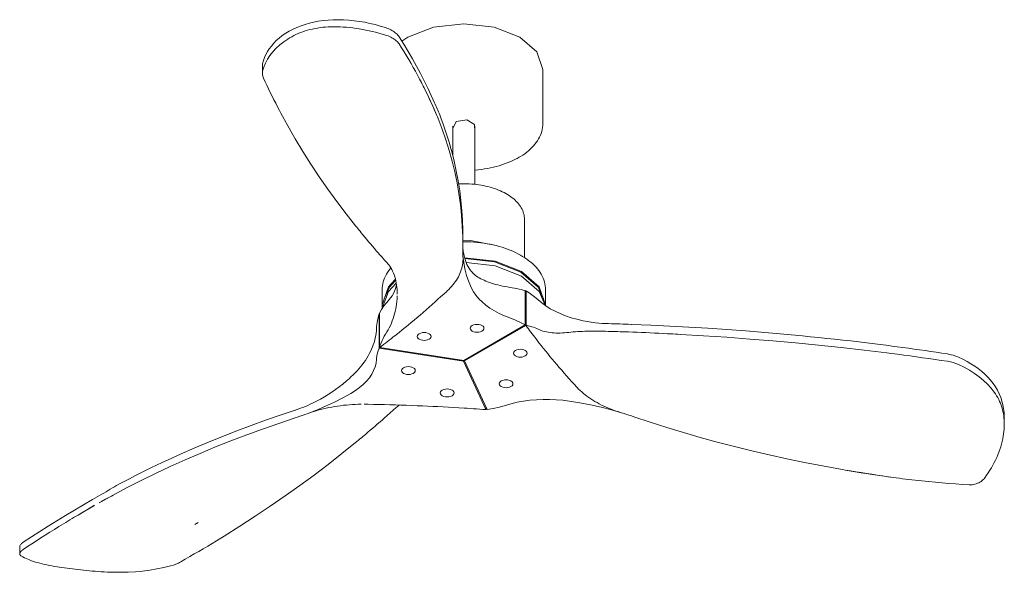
# Model space of a CAD drawing. Header units: millimetres. Extents: x 5832 to 11195, y -2844 to 7544.
# Tile 1 of 4: x 7841 to 8776, y -2844 to -2319. Entities that reach past the tile are written whole.
import ezdxf

# ---------------------------------------------------------------- set-up
doc = ezdxf.new("R2010")
doc.units = ezdxf.units.MM
doc.layers.add('E-LITE-EQPM', color=7, linetype='Continuous', lineweight=20)

# ---------------------------------------------------------------- blocks, each defined once
blk = doc.blocks.new('33508 - 33508 MINI LANTAU Matt nickel ceiling fan-515342-00 Isometrico PDF')
at = {"layer": 'E-LITE-EQPM', "color": 251, "lineweight": 9, "true_color": 0x5b5b5b}
for p, q in [((2344.97, -2335.96), (2339.02, -2339.84)), ((2336.25, -2342.01), (2336.1, -2342.14)), ((2206.75, -2363.51), (2206.75, -2370.48)), ((2473.02, -2418.08), (2473.02, -2366.58)), ((2387.87, -2422.04), (2390.59, -2416.18)), ((2387.51, -2420.47), (2387.51, -2448.67)), ((2408.51, -2475.72), (2408.51, -2420.47)), ((2455.51, -2545.17), (2455.51, -2508.8)), ((2396.94, -2530.89), (2396.94, -2523.54)), ((2325.39, -2550.53), (2325.1, -2550.21)), ((2325.51, -2550.66), (2325.39, -2550.53)), ((2320.51, -2575.72), (2320.51, -2590.06)), ((2456.31, -2576.53), (2456.31, -2609.08)), ((2456.31, -2577.24), (2457.06, -2576.8)), ((2457.06, -2609.34), (2457.06, -2576.8)), ((2475.51, -2590.06), (2475.51, -2575.72)), ((2334.66, -2582), (2334.67, -2581.59)), ((2317.97, -2598.48), (2317.74, -2598.5)), ((2317.74, -2598.5), (2317.74, -2631.06)), ((2317.94, -2630.37), (2317.94, -2597.83)), ((2397.83, -2642.85), (2456.31, -2609.08)), ((2456.92, -2609.55), (2398.58, -2643.23)), ((2535.05, -2615.2), (2535.3, -2615.21)), ((2535.3, -2615.21), (2535.94, -2615.22)), ((2557.23, -2608.55), (2556.76, -2608.53)), ((2397.63, -2643.41), (2317.74, -2631.06)), ((2318.13, -2630.52), (2397.83, -2642.85)), ((2397.63, -2642.82), (2397.63, -2643.41)), ((2418.99, -2689.43), (2397.63, -2643.41)), ((2398.58, -2642.42), (2398.58, -2643.23)), ((2398.58, -2643.23), (2419.98, -2689.36)), ((2238.14, -2689.85), (2237.78, -2689.97)), ((2303.44, -2684.26), (2306.27, -2684.29)), ((2333.34, -2687.82), (2333, -2688.13)), ((2333.48, -2687.7), (2333.34, -2687.82)), ((2419.01, -2689.42), (2419.02, -2689.41)), ((2419.02, -2689.41), (2419.04, -2689.42)), ((2419.04, -2689.42), (2419.04, -2687.32)), ((2910.92, -2703.3), (2910.92, -2696.99)), ((2061.7, -2772.33), (2051.99, -2777.72)), ((1976.45, -2819.35), (1976.45, -2826.27))]:
    blk.add_line(p, q, dxfattribs=at)
for points in [[(2206.99, -2361.34, 0), (2207.8, -2358.3, 0), (2208.86, -2355.35, 0), (2210.15, -2352.48, 0), (2211.65, -2349.72, 0), (2213.34, -2347.07, 0), (2215.3, -2344.45, 0), (2217.52, -2341.86, 0), (2220, -2339.34, 0), (2222.73, -2336.91, 0), (2225.7, -2334.59, 0), (2228.89, -2332.41, 0), (2232.28, -2330.37, 0), (2235.86, -2328.49, 0), (2239.59, -2326.78, 0), (2243.44, -2325.27, 0), (2247.37, -2323.93, 0), (2251.37, -2322.79, 0), (2255.52, -2321.81, 0), (2259.88, -2320.98, 0), (2264.42, -2320.32, 0), (2269.11, -2319.85, 0), (2273.94, -2319.57, 0), (2278.87, -2319.49, 0), (2283.87, -2319.61, 0), (2288.91, -2319.92, 0), (2293.97, -2320.43, 0), (2299.01, -2321.12, 0), (2303.99, -2321.98, 0), (2308.89, -2322.99, 0), (2313.72, -2324.14, 0), (2318.62, -2325.48, 0), (2323.59, -2326.99, 0)], [(2227.21, -2340.34, 0), (2228.97, -2339.09, 0), (2230.79, -2337.89, 0), (2232.67, -2336.74, 0), (2234.61, -2335.64, 0), (2236.6, -2334.59, 0), (2238.65, -2333.6, 0), (2240.75, -2332.66, 0), (2242.9, -2331.78, 0), (2245.1, -2330.97, 0), (2247.34, -2330.21, 0), (2249.63, -2329.51, 0), (2251.97, -2328.88, 0), (2254.34, -2328.32, 0), (2256.75, -2327.81, 0), (2259.2, -2327.38, 0), (2261.68, -2327.01, 0), (2264.19, -2326.71, 0), (2266.73, -2326.48, 0), (2269.3, -2326.31, 0), (2271.89, -2326.22, 0), (2274.5, -2326.19, 0)], [(2274.5, -2326.19, 0), (2277.47, -2326.23, 0), (2280.46, -2326.33, 0), (2283.47, -2326.5, 0), (2286.5, -2326.72, 0), (2289.55, -2327.01, 0), (2292.61, -2327.36, 0), (2295.69, -2327.77, 0), (2298.77, -2328.24, 0), (2301.86, -2328.76, 0), (2304.96, -2329.35, 0), (2308.06, -2329.99, 0), (2311.16, -2330.68, 0), (2314.27, -2331.44, 0), (2317.38, -2332.25, 0), (2320.48, -2333.11, 0), (2323.59, -2334.03, 0)], [(2473.02, -2366.58, 0), (2467.31, -2350.01, 0), (2451.05, -2335.96, 0), (2426.72, -2326.57, 0), (2398.01, -2323.28, 0), (2369.31, -2326.57, 0), (2344.97, -2335.96, 0)], [(2323.59, -2326.99, 0), (2324.86, -2327.43, 0), (2326.12, -2327.92, 0), (2327.36, -2328.46, 0), (2328.57, -2329.05, 0), (2329.74, -2329.69, 0), (2330.86, -2330.36, 0), (2331.93, -2331.06, 0), (2332.93, -2331.8, 0), (2333.85, -2332.55, 0), (2334.7, -2333.33, 0), (2335.44, -2334.11, 0), (2336.09, -2334.9, 0), (2336.64, -2335.68, 0)], [(2323.59, -2334.03, 0), (2324.86, -2334.45, 0), (2326.13, -2334.92, 0), (2327.37, -2335.44, 0), (2328.58, -2336.01, 0), (2329.75, -2336.62, 0), (2330.87, -2337.27, 0), (2331.94, -2337.95, 0), (2332.94, -2338.67, 0), (2333.86, -2339.41, 0), (2334.7, -2340.16, 0), (2335.45, -2340.93, 0), (2336.1, -2341.71, 0), (2336.64, -2342.48, 0)], [(2370.05, -2398.25, 0), (2366.98, -2391.4, 0), (2363.75, -2384.53, 0), (2360.36, -2377.62, 0), (2356.8, -2370.69, 0), (2353.09, -2363.73, 0), (2349.21, -2356.75, 0), (2345.18, -2349.74, 0), (2340.98, -2342.72, 0), (2336.64, -2335.68, 0)], [(2206.99, -2368.34, 0), (2208.08, -2364.51, 0), (2209.6, -2360.75, 0), (2211.54, -2357.07, 0), (2213.89, -2353.48, 0), (2216.64, -2350, 0), (2219.79, -2346.64, 0), (2223.32, -2343.42, 0), (2227.21, -2340.34, 0)], [(2336.64, -2342.48, 0), (2338.96, -2346.19, 0), (2341.25, -2349.91, 0), (2343.48, -2353.62, 0), (2345.68, -2357.33, 0), (2347.83, -2361.03, 0), (2349.93, -2364.73, 0), (2351.99, -2368.42, 0), (2354.01, -2372.11, 0), (2355.98, -2375.79, 0)], [(2206.82, -2364.67, 0), (2206.75, -2363.55, 0), (2206.81, -2362.44, 0), (2206.99, -2361.34, 0)], [(2207.14, -2373.22, 0), (2206.81, -2371.59, 0), (2206.76, -2369.95, 0), (2206.99, -2368.34, 0)], [(2207.77, -2374.92, 0), (2207.42, -2374.08, 0), (2207.14, -2373.22, 0)], [(2222.92, -2405.53, 0), (2221.14, -2402.14, 0), (2219.39, -2398.75, 0), (2217.66, -2395.36, 0), (2215.95, -2391.96, 0), (2214.27, -2388.56, 0), (2212.61, -2385.15, 0), (2210.97, -2381.75, 0), (2209.36, -2378.34, 0), (2207.77, -2374.92, 0)], [(2355.98, -2375.79, 0), (2356.85, -2377.45, 0), (2357.72, -2379.1, 0), (2358.57, -2380.75, 0), (2359.42, -2382.4, 0), (2360.25, -2384.04, 0)], [(2372.42, -2410.43, 0), (2368.63, -2401.59, 0), (2364.57, -2392.79, 0), (2360.25, -2384.04, 0)], [(2360.25, -2384.04, 0), (2361.66, -2386.96, 0), (2363.06, -2389.89, 0), (2364.47, -2392.81, 0), (2365.86, -2395.74, 0), (2367.23, -2398.67, 0), (2368.58, -2401.6, 0), (2369.87, -2404.48, 0)], [(2375.13, -2409.84, 0), (2374.52, -2408.32, 0), (2373.91, -2406.85, 0), (2373.28, -2405.42, 0), (2372.65, -2404.02, 0), (2372.02, -2402.61, 0), (2371.37, -2401.19, 0), (2370.71, -2399.74, 0), (2370.05, -2398.25, 0)], [(2224.24, -2408.02, 0), (2223.58, -2406.78, 0), (2222.92, -2405.53, 0)], [(2295.29, -2515.13, 0), (2286.2, -2503.61, 0), (2277.41, -2491.98, 0), (2268.91, -2480.25, 0), (2260.72, -2468.42, 0), (2252.82, -2456.5, 0), (2245.22, -2444.49, 0), (2237.92, -2432.4, 0), (2230.93, -2420.24, 0), (2224.24, -2408.02, 0)], [(2369.9, -2404.54, 0), (2371.18, -2407.48, 0), (2372.42, -2410.43, 0)], [(2372.42, -2410.43, 0), (2372.98, -2411.78, 0), (2373.52, -2413.13, 0)], [(2386.47, -2444.5, 0), (2385.41, -2440.63, 0), (2384.3, -2436.76, 0), (2383.14, -2432.9, 0), (2381.93, -2429.04, 0), (2380.67, -2425.19, 0), (2379.36, -2421.34, 0), (2378, -2417.5, 0), (2376.59, -2413.66, 0), (2375.13, -2409.84, 0)], [(2373.52, -2413.13, 0), (2377.4, -2423.2, 0), (2380.93, -2433.32, 0), (2384.11, -2443.48, 0), (2386.95, -2453.67, 0), (2389.43, -2463.9, 0), (2391.56, -2474.15, 0), (2393.33, -2484.42, 0), (2394.76, -2494.71, 0), (2395.82, -2505.01, 0), (2396.54, -2515.33, 0), (2396.89, -2525.65, 0), (2396.9, -2535.97, 0)], [(2390.59, -2416.18, 0), (2400.73, -2414.61, 0), (2408.15, -2418.9, 0), (2408.15, -2422.04, 0)], [(2473.02, -2418.08, 0), (2472.96, -2419.95, 0), (2472.76, -2421.81, 0), (2472.44, -2423.66, 0), (2471.99, -2425.5, 0), (2471.42, -2427.32, 0), (2470.72, -2429.11, 0), (2469.91, -2430.89, 0), (2468.97, -2432.63, 0), (2467.92, -2434.34, 0), (2466.76, -2436.02, 0), (2465.5, -2437.66, 0), (2464.12, -2439.26, 0), (2462.64, -2440.82, 0), (2461.07, -2442.34, 0), (2459.39, -2443.82, 0), (2457.62, -2445.25, 0), (2455.76, -2446.63, 0), (2453.81, -2447.97, 0), (2451.78, -2449.25, 0), (2450.44, -2450.04, 0)], [(2396.93, -2525.65, 0), (2396.91, -2519.24, 0), (2396.63, -2509.86, 0), (2396.05, -2500.49, 0), (2395.19, -2491.12, 0), (2394.03, -2481.76, 0), (2392.57, -2472.42, 0), (2390.83, -2463.09, 0), (2388.79, -2453.79, 0), (2386.47, -2444.5, 0)], [(2408.15, -2462.21, 0), (2408.98, -2462.15, 0), (2411.89, -2461.86, 0), (2414.78, -2461.51, 0), (2417.64, -2461.09, 0), (2420.48, -2460.6, 0), (2423.28, -2460.05, 0), (2426.04, -2459.43, 0), (2428.76, -2458.75, 0), (2431.43, -2458.01, 0), (2434.05, -2457.2, 0), (2436.61, -2456.34, 0), (2439.12, -2455.41, 0), (2441.57, -2454.42, 0), (2443.94, -2453.38, 0), (2446.25, -2452.28, 0), (2448.49, -2451.13, 0), (2450.44, -2450.04, 0)], [(2455.51, -2508.8, 0), (2455.46, -2507.42, 0), (2455.32, -2506.05, 0), (2455.08, -2504.68, 0), (2454.75, -2503.32, 0), (2454.32, -2501.97, 0), (2453.81, -2500.63, 0), (2453.2, -2499.31, 0), (2452.5, -2498.01, 0), (2451.72, -2496.73, 0), (2450.85, -2495.48, 0), (2449.89, -2494.24, 0), (2448.86, -2493.03, 0), (2447.74, -2491.85, 0), (2446.54, -2490.7, 0), (2445.27, -2489.58, 0), (2443.93, -2488.49, 0), (2442.51, -2487.44, 0), (2441.02, -2486.42, 0), (2439.47, -2485.44, 0), (2437.85, -2484.49, 0), (2436.17, -2483.58, 0), (2434.42, -2482.72, 0), (2432.63, -2481.89, 0), (2430.77, -2481.11, 0), (2428.87, -2480.38, 0), (2426.92, -2479.68, 0), (2424.92, -2479.04, 0), (2422.88, -2478.44, 0), (2420.81, -2477.89, 0), (2418.69, -2477.39, 0), (2416.55, -2476.93, 0), (2414.37, -2476.53, 0), (2412.17, -2476.18, 0), (2409.95, -2475.87, 0), (2407.71, -2475.62, 0), (2405.45, -2475.43, 0), (2403.18, -2475.28, 0), (2400.91, -2475.19, 0), (2398.63, -2475.15, 0), (2396.35, -2475.16, 0), (2394.07, -2475.22, 0), (2393.02, -2475.28, 0)], [(2300.5, -2521.55, 0), (2299.45, -2520.27, 0), (2298.41, -2518.99, 0), (2297.36, -2517.7, 0), (2296.32, -2516.42, 0), (2295.29, -2515.13, 0)], [(2316.77, -2540.77, 0), (2314.92, -2538.63, 0), (2313.08, -2536.5, 0), (2311.26, -2534.37, 0), (2309.44, -2532.24, 0), (2307.63, -2530.11, 0), (2305.83, -2527.97, 0), (2304.05, -2525.83, 0), (2302.27, -2523.69, 0), (2300.5, -2521.55, 0)], [(2475.51, -2575.72, 0), (2475.45, -2573.84, 0), (2475.25, -2571.96, 0), (2474.93, -2570.1, 0), (2474.48, -2568.25, 0), (2473.9, -2566.41, 0), (2473.19, -2564.59, 0), (2472.37, -2562.8, 0), (2471.42, -2561.03, 0), (2470.36, -2559.29, 0), (2469.17, -2557.59, 0), (2467.88, -2555.91, 0), (2466.48, -2554.28, 0), (2464.97, -2552.68, 0), (2463.35, -2551.12, 0), (2461.63, -2549.61, 0), (2459.81, -2548.14, 0), (2457.9, -2546.71, 0), (2455.89, -2545.34, 0), (2453.79, -2544.01, 0), (2451.61, -2542.74, 0), (2449.34, -2541.52, 0), (2446.99, -2540.35, 0), (2444.57, -2539.24, 0), (2442.08, -2538.19, 0), (2439.52, -2537.2, 0), (2436.89, -2536.26, 0), (2434.2, -2535.39, 0), (2431.46, -2534.59, 0), (2428.66, -2533.85, 0), (2425.82, -2533.17, 0), (2422.93, -2532.56, 0), (2420.01, -2532.02, 0), (2417.05, -2531.54, 0), (2414.06, -2531.14, 0), (2411.05, -2530.8, 0), (2408.02, -2530.54, 0), (2404.97, -2530.34, 0), (2401.91, -2530.22, 0), (2398.84, -2530.16, 0), (2396.9, -2530.17, 0)], [(2397.49, -2539.29, 0), (2397.31, -2537.88, 0), (2397.17, -2536.45, 0), (2397.05, -2534.99, 0), (2396.97, -2533.5, 0), (2396.91, -2531.98, 0), (2396.9, -2531.43, 0)], [(2396.97, -2528.63, 0), (2404.45, -2528.82, 0), (2428.6, -2533.69, 0), (2429.58, -2534.06, 0)], [(2325.1, -2550.21, 0), (2323.9, -2548.86, 0), (2322.7, -2547.51, 0), (2321.51, -2546.17, 0), (2320.32, -2544.82, 0), (2319.13, -2543.47, 0), (2317.95, -2542.12, 0), (2316.77, -2540.77, 0)], [(2397.13, -2543.71, 0), (2397.03, -2542.16, 0), (2396.95, -2540.61, 0), (2396.9, -2539.07, 0), (2396.89, -2537.52, 0), (2396.9, -2535.97, 0)], [(2403.7, -2556.42, 0), (2402.7, -2554.91, 0), (2401.77, -2553.3, 0), (2400.92, -2551.59, 0), (2400.15, -2549.78, 0), (2399.45, -2547.87, 0), (2398.84, -2545.86, 0), (2398.3, -2543.76, 0), (2397.85, -2541.57, 0), (2397.49, -2539.29, 0)], [(2334.69, -2579.83, 0), (2334.69, -2579.79, 0), (2334.65, -2577.6, 0), (2334.55, -2575.44, 0), (2334.39, -2573.32, 0), (2334.15, -2571.25, 0), (2333.84, -2569.21, 0), (2333.46, -2567.22, 0), (2333, -2565.29, 0), (2332.47, -2563.4, 0), (2331.86, -2561.58, 0), (2331.18, -2559.82, 0), (2330.42, -2558.12, 0), (2329.59, -2556.49, 0), (2328.68, -2554.92, 0), (2327.69, -2553.43, 0), (2326.64, -2552.01, 0), (2325.51, -2550.66, 0)], [(2397.13, -2543.71, 0), (2397.22, -2545.37, 0), (2397.22, -2547.03, 0), (2397.14, -2548.69, 0), (2396.98, -2550.35, 0), (2396.74, -2552, 0), (2396.41, -2553.65, 0), (2396, -2555.29, 0), (2395.51, -2556.93, 0), (2394.95, -2558.55, 0), (2394.3, -2560.17, 0), (2393.57, -2561.78, 0), (2392.76, -2563.37, 0), (2391.87, -2564.95, 0), (2390.9, -2566.51, 0)], [(2405.27, -2574.12, 0), (2402.73, -2568.13, 0), (2400.64, -2562.08, 0), (2399.01, -2555.99, 0), (2397.84, -2549.86, 0), (2397.13, -2543.71, 0)], [(2398.69, -2545.31, 0), (2427.67, -2548.72, 0), (2452.81, -2558.42, 0), (2469.61, -2572.93, 0), (2475.51, -2590.06, 0), (2475.5, -2590.67, 0)], [(2398.9, -2546.01, 0), (2427.21, -2549.36, 0), (2451.96, -2558.91, 0), (2468.5, -2573.2, 0), (2473.69, -2584.45, 0)], [(2400.16, -2549.74, 0), (2427.67, -2553.13, 0), (2452.81, -2562.82, 0), (2469.61, -2577.34, 0), (2475.16, -2590.21, 0)], [(2320.51, -2575.72, 0), (2320.58, -2573.84, 0), (2320.77, -2571.96, 0), (2321.1, -2570.1, 0), (2321.55, -2568.25, 0), (2322.13, -2566.41, 0), (2322.83, -2564.59, 0), (2323.66, -2562.8, 0), (2324.6, -2561.03, 0), (2325.67, -2559.29, 0), (2326.85, -2557.59, 0), (2328.14, -2555.91, 0), (2328.81, -2555.14, 0)], [(2405.27, -2558.49, 0), (2404.73, -2557.8, 0), (2404.21, -2557.11, 0), (2403.7, -2556.42, 0)], [(2407.94, -2561.21, 0), (2406.96, -2560.32, 0), (2406.07, -2559.41, 0), (2405.27, -2558.49, 0)], [(2320.61, -2592.24, 0), (2320.51, -2590.06, 0), (2326.41, -2572.93, 0), (2332.9, -2565.83, 0)], [(2320.55, -2593.02, 0), (2326.41, -2577.34, 0), (2333.83, -2569.38, 0)], [(2322.33, -2584.45, 0), (2327.52, -2573.2, 0), (2333.19, -2566.82, 0)], [(2390.9, -2566.51, 0), (2389.88, -2568.03, 0), (2388.78, -2569.53, 0), (2387.6, -2571.01, 0), (2386.36, -2572.47, 0), (2385.04, -2573.92, 0), (2383.66, -2575.34, 0), (2382.21, -2576.73, 0)], [(2441.71, -2573.42, 0), (2439.3, -2573.03, 0), (2436.95, -2572.6, 0), (2434.66, -2572.15, 0), (2432.43, -2571.66, 0), (2430.27, -2571.14, 0), (2428.17, -2570.6, 0), (2426.15, -2570.03, 0), (2424.19, -2569.43, 0), (2422.31, -2568.8, 0), (2420.51, -2568.14, 0), (2418.78, -2567.46, 0), (2417.13, -2566.76, 0), (2415.57, -2566.03, 0), (2414.08, -2565.28, 0), (2412.68, -2564.51, 0), (2411.37, -2563.71, 0), (2410.14, -2562.9, 0), (2408.99, -2562.06, 0), (2407.94, -2561.21, 0)], [(2324.83, -2587.86, 0), (2327.55, -2584.65, 0), (2329.85, -2581.33, 0), (2331.72, -2577.92, 0), (2333.13, -2574.45, 0), (2334.1, -2570.92, 0)], [(2381.7, -2577.2, 0), (2378.96, -2579.73, 0), (2376.21, -2582.25, 0), (2373.44, -2584.77, 0), (2370.64, -2587.28, 0), (2367.83, -2589.78, 0), (2365, -2592.27, 0), (2362.16, -2594.76, 0), (2359.29, -2597.24, 0), (2356.41, -2599.71, 0)], [(2381.84, -2577.07, 0), (2381.77, -2577.14, 0), (2381.7, -2577.2, 0)], [(2382.21, -2576.73, 0), (2382.02, -2576.9, 0), (2381.84, -2577.07, 0)], [(2441.71, -2602.44, 0), (2436.52, -2600.43, 0), (2431.61, -2598.19, 0), (2427, -2595.74, 0), (2422.73, -2593.1, 0), (2418.81, -2590.29, 0), (2415.27, -2587.31, 0), (2412.13, -2584.18, 0), (2409.41, -2580.93, 0), (2407.12, -2577.57, 0), (2405.27, -2574.12, 0)], [(2456.31, -2576.53, 0), (2454.4, -2576.01, 0), (2452.42, -2575.51, 0), (2450.39, -2575.04, 0), (2448.3, -2574.6, 0), (2446.15, -2574.18, 0), (2443.96, -2573.79, 0), (2441.71, -2573.42, 0)], [(2457.06, -2576.8, 0), (2461.26, -2579.45, 0), (2465.1, -2582.26, 0), (2468.56, -2585.24, 0)], [(2317.94, -2597.83, 0), (2319.8, -2594.41, 0), (2322.1, -2591.08, 0), (2324.83, -2587.86, 0)], [(2324.83, -2615.77, 0), (2326.05, -2613.75, 0), (2327.18, -2611.7, 0), (2328.24, -2609.6, 0), (2329.21, -2607.47, 0), (2330.11, -2605.3, 0), (2330.92, -2603.09, 0), (2331.65, -2600.85, 0), (2332.3, -2598.58, 0), (2332.88, -2596.28, 0), (2333.37, -2593.95, 0), (2333.78, -2591.61, 0), (2334.11, -2589.23, 0), (2334.37, -2586.84, 0), (2334.55, -2584.43, 0), (2334.66, -2582, 0)], [(2468.56, -2585.24, 0), (2472.02, -2588.2, 0), (2475.85, -2591.01, 0), (2480.03, -2593.65, 0), (2484.54, -2596.1, 0), (2489.36, -2598.34, 0), (2494.45, -2600.38, 0), (2499.79, -2602.19, 0), (2505.35, -2603.76, 0), (2511.09, -2605.09, 0), (2516.99, -2606.17, 0), (2523.02, -2607, 0), (2529.13, -2607.56, 0), (2535.3, -2607.86, 0)], [(2317.74, -2598.5, 0), (2317.11, -2600.52, 0), (2316.56, -2602.55, 0), (2316.1, -2604.58, 0), (2315.72, -2606.61, 0), (2315.42, -2608.63, 0), (2315.21, -2610.65, 0), (2315.08, -2612.66, 0)], [(2356.41, -2599.71, 0), (2353.62, -2602.08, 0), (2350.81, -2604.45, 0), (2347.98, -2606.81, 0), (2345.14, -2609.16, 0), (2342.28, -2611.5, 0), (2339.41, -2613.84, 0), (2336.51, -2616.17, 0), (2333.61, -2618.49, 0), (2330.68, -2620.81, 0)], [(2456.31, -2609.08, 0), (2451.74, -2606.66, 0), (2446.86, -2604.44, 0), (2441.71, -2602.44, 0)], [(2315.08, -2612.66, 0), (2314.94, -2614.81, 0), (2314.7, -2616.98, 0), (2314.37, -2619.15, 0), (2313.94, -2621.32, 0), (2313.41, -2623.5, 0), (2312.78, -2625.67, 0), (2312.07, -2627.84, 0), (2311.26, -2630, 0), (2310.35, -2632.16, 0), (2309.36, -2634.3, 0), (2308.28, -2636.43, 0), (2307.11, -2638.54, 0), (2305.85, -2640.64, 0), (2304.51, -2642.71, 0), (2303.09, -2644.76, 0), (2301.58, -2646.79, 0), (2300, -2648.79, 0), (2298.34, -2650.76, 0), (2296.6, -2652.7, 0)], [(2317.94, -2630.37, 0), (2318.68, -2628.22, 0), (2319.51, -2626.09, 0), (2320.41, -2623.98, 0), (2321.4, -2621.89, 0), (2322.46, -2619.82, 0), (2323.61, -2617.78, 0), (2324.83, -2615.77, 0)], [(2354.04, -2621, 0), (2353.82, -2620.03, 0), (2354.04, -2619.06, 0), (2354.69, -2618.15, 0), (2355.72, -2617.37, 0), (2357.07, -2616.78, 0), (2358.64, -2616.4, 0), (2360.32, -2616.28, 0), (2362, -2616.4, 0), (2363.57, -2616.78, 0), (2364.92, -2617.37, 0), (2365.95, -2618.15, 0), (2366.6, -2619.06, 0)], [(2404.27, -2613.23, 0), (2404.05, -2612.26, 0), (2404.27, -2611.29, 0), (2404.92, -2610.38, 0), (2405.95, -2609.6, 0), (2407.3, -2609.01, 0), (2408.87, -2608.63, 0), (2410.55, -2608.51, 0), (2412.23, -2608.63, 0), (2413.8, -2609.01, 0), (2415.14, -2609.6, 0), (2416.18, -2610.38, 0), (2416.83, -2611.29, 0)], [(2404.27, -2613.23, 0), (2404.92, -2614.13, 0), (2405.95, -2614.91, 0), (2407.3, -2615.51, 0), (2408.87, -2615.88, 0), (2410.55, -2616.01, 0), (2412.23, -2615.88, 0), (2413.8, -2615.51, 0), (2415.14, -2614.91, 0), (2416.18, -2614.13, 0), (2416.83, -2613.23, 0), (2417.05, -2612.26, 0), (2416.83, -2611.29, 0)], [(2456.97, -2609.46, 0), (2456.95, -2609.5, 0), (2456.92, -2609.55, 0)], [(2465.21, -2620.68, 0), (2464.01, -2619.09, 0), (2462.81, -2617.51, 0), (2461.62, -2615.92, 0), (2460.43, -2614.33, 0), (2459.25, -2612.74, 0), (2458.08, -2611.14, 0), (2456.92, -2609.55, 0)], [(2456.97, -2609.46, 0), (2457.02, -2609.4, 0), (2457.06, -2609.34, 0)], [(2457.06, -2609.34, 0), (2458.9, -2609.78, 0), (2460.67, -2610.25, 0), (2462.39, -2610.75, 0), (2464.03, -2611.3, 0), (2465.61, -2611.87, 0), (2467.12, -2612.49, 0), (2468.56, -2613.14, 0)], [(2468.56, -2613.14, 0), (2470, -2613.77, 0), (2471.5, -2614.35, 0), (2473.06, -2614.87, 0), (2474.68, -2615.33, 0), (2476.35, -2615.73, 0), (2478.08, -2616.07, 0), (2479.87, -2616.35, 0), (2481.7, -2616.56, 0), (2483.58, -2616.71, 0), (2485.5, -2616.8, 0), (2487.46, -2616.83, 0), (2489.47, -2616.79, 0), (2491.5, -2616.69, 0), (2493.58, -2616.53, 0), (2495.68, -2616.31, 0)], [(2495.68, -2616.31, 0), (2497.65, -2616.1, 0), (2499.67, -2615.9, 0), (2501.75, -2615.72, 0), (2503.88, -2615.56, 0), (2506.06, -2615.43, 0), (2508.28, -2615.31, 0), (2510.56, -2615.21, 0), (2512.87, -2615.13, 0), (2515.22, -2615.07, 0), (2517.62, -2615.03, 0), (2520.04, -2615.01, 0), (2522.49, -2615.01, 0), (2524.97, -2615.02, 0), (2527.47, -2615.04, 0), (2529.98, -2615.08, 0), (2532.51, -2615.13, 0), (2535.05, -2615.2, 0)], [(2535.3, -2607.86, 0), (2537.99, -2607.93, 0), (2540.67, -2608.01, 0), (2543.35, -2608.09, 0), (2546.03, -2608.17, 0), (2548.72, -2608.26, 0), (2551.4, -2608.35, 0), (2554.08, -2608.44, 0), (2556.76, -2608.53, 0)], [(2535.94, -2615.22, 0), (2538.56, -2615.29, 0), (2541.18, -2615.37, 0), (2543.8, -2615.44, 0), (2546.41, -2615.52, 0), (2549.03, -2615.61, 0), (2551.65, -2615.69, 0), (2554.27, -2615.78, 0)], [(2554.27, -2615.78, 0), (2558.39, -2615.92, 0), (2562.51, -2616.08, 0), (2566.63, -2616.24, 0), (2570.75, -2616.41, 0), (2574.88, -2616.59, 0), (2579, -2616.77, 0), (2583.11, -2616.97, 0), (2587.23, -2617.17, 0), (2591.35, -2617.38, 0)], [(2719.45, -2619.46, 0), (2701.54, -2617.75, 0), (2683.59, -2616.16, 0), (2665.61, -2614.7, 0), (2647.6, -2613.36, 0), (2629.57, -2612.15, 0), (2611.51, -2611.06, 0), (2593.44, -2610.1, 0), (2575.34, -2609.26, 0), (2557.23, -2608.55, 0)], [(2330.68, -2620.81, 0), (2328.91, -2622.2, 0), (2327.12, -2623.6, 0), (2325.34, -2624.99, 0), (2323.55, -2626.37, 0), (2321.75, -2627.76, 0), (2319.94, -2629.14, 0), (2318.13, -2630.52, 0)], [(2366.6, -2619.06, 0), (2366.82, -2620.03, 0), (2366.6, -2621, 0), (2365.95, -2621.9, 0), (2364.92, -2622.68, 0), (2363.57, -2623.28, 0), (2362, -2623.65, 0), (2360.32, -2623.78, 0), (2358.64, -2623.65, 0), (2357.07, -2623.28, 0), (2355.72, -2622.68, 0), (2354.69, -2621.9, 0), (2354.04, -2621, 0)], [(2484, -2644.09, 0), (2481.83, -2641.51, 0), (2479.69, -2638.92, 0), (2477.57, -2636.33, 0), (2475.46, -2633.73, 0), (2473.37, -2631.13, 0), (2471.31, -2628.53, 0), (2469.26, -2625.91, 0), (2467.23, -2623.3, 0), (2465.21, -2620.68, 0)], [(2591.35, -2617.38, 0), (2593.81, -2617.51, 0), (2596.27, -2617.64, 0), (2598.72, -2617.77, 0), (2601.18, -2617.9, 0), (2603.64, -2618.04, 0)], [(2603.64, -2618.04, 0), (2625.56, -2619.35, 0), (2647.46, -2620.82, 0), (2669.31, -2622.45, 0), (2691.12, -2624.23, 0), (2712.88, -2626.17, 0), (2734.59, -2628.27, 0), (2756.24, -2630.54, 0), (2777.83, -2632.98, 0), (2799.35, -2635.59, 0)], [(2787.91, -2627, 0), (2780.34, -2626.08, 0), (2772.75, -2625.18, 0), (2765.16, -2624.31, 0), (2757.56, -2623.46, 0), (2749.95, -2622.62, 0), (2742.34, -2621.81, 0), (2734.72, -2621.01, 0), (2727.09, -2620.23, 0), (2719.45, -2619.46, 0)], [(2317.74, -2631.06, 0), (2316.4, -2634.55, 0), (2315.51, -2638.1, 0), (2315.08, -2641.68, 0)], [(2318.06, -2630.46, 0), (2318, -2630.41, 0), (2317.94, -2630.37, 0)], [(2318.06, -2630.46, 0), (2318.1, -2630.49, 0), (2318.13, -2630.52, 0)], [(2449.88, -2639.51, 0), (2448.31, -2639.14, 0), (2446.97, -2638.54, 0), (2445.93, -2637.76, 0), (2445.29, -2636.86, 0), (2445.06, -2635.89, 0), (2445.29, -2634.92, 0), (2445.93, -2634.01, 0), (2446.97, -2633.23, 0), (2448.31, -2632.64, 0), (2449.88, -2632.26, 0), (2451.56, -2632.13, 0), (2453.25, -2632.26, 0)], [(2453.25, -2632.26, 0), (2454.81, -2632.64, 0), (2456.16, -2633.23, 0), (2457.19, -2634.01, 0), (2457.84, -2634.92, 0), (2458.06, -2635.89, 0), (2457.84, -2636.86, 0), (2457.19, -2637.76, 0), (2456.16, -2638.54, 0), (2454.81, -2639.14, 0), (2453.25, -2639.51, 0), (2451.56, -2639.64, 0), (2449.88, -2639.51, 0)], [(2809.39, -2629.78, 0), (2806.71, -2629.42, 0), (2804.03, -2629.07, 0), (2801.35, -2628.71, 0), (2798.66, -2628.36, 0), (2795.98, -2628.02, 0), (2793.29, -2627.68, 0), (2790.6, -2627.34, 0), (2787.91, -2627, 0)], [(2809.39, -2629.78, 0), (2814.69, -2630.5, 0), (2819.99, -2631.23, 0), (2825.28, -2631.97, 0), (2830.57, -2632.72, 0), (2835.85, -2633.48, 0), (2841.13, -2634.26, 0), (2846.4, -2635.04, 0), (2851.66, -2635.84, 0), (2856.93, -2636.65, 0)], [(2315.08, -2641.68, 0), (2314.65, -2645.28, 0), (2313.75, -2648.86, 0), (2312.38, -2652.38, 0), (2310.56, -2655.84, 0), (2308.3, -2659.2, 0), (2305.6, -2662.46, 0), (2302.48, -2665.6, 0), (2298.97, -2668.58, 0), (2295.07, -2671.41, 0), (2290.82, -2674.06, 0)], [(2505.11, -2667.99, 0), (2502.69, -2665.36, 0), (2500.28, -2662.72, 0), (2497.89, -2660.07, 0), (2495.53, -2657.42, 0), (2493.18, -2654.77, 0), (2490.86, -2652.11, 0), (2488.55, -2649.44, 0), (2486.26, -2646.77, 0), (2484, -2644.09, 0)], [(2799.35, -2635.59, 0), (2801.54, -2635.87, 0), (2803.72, -2636.15, 0)], [(2803.72, -2636.15, 0), (2809.65, -2636.91, 0), (2815.58, -2637.7, 0), (2821.51, -2638.5, 0), (2827.43, -2639.31, 0), (2833.34, -2640.14, 0), (2839.25, -2640.98, 0), (2845.15, -2641.84, 0), (2851.04, -2642.71, 0), (2856.93, -2643.59, 0)], [(2856.93, -2636.65, 0), (2858.79, -2636.98, 0), (2860.61, -2637.37, 0), (2862.38, -2637.84, 0), (2864.09, -2638.37, 0), (2865.75, -2638.97, 0), (2867.33, -2639.63, 0)], [(2856.93, -2643.59, 0), (2858.37, -2643.84, 0), (2859.79, -2644.12, 0)], [(2859.79, -2644.12, 0), (2862.43, -2644.81, 0), (2864.95, -2645.65, 0), (2867.33, -2646.63, 0)], [(2867.33, -2639.63, 0), (2871.54, -2641.62, 0), (2875.53, -2643.71, 0), (2879.3, -2645.9, 0), (2882.83, -2648.17, 0), (2886.12, -2650.52, 0), (2889.3, -2653.02, 0), (2892.33, -2655.68, 0), (2895.18, -2658.5, 0), (2897.84, -2661.46, 0), (2900.28, -2664.55, 0), (2902.48, -2667.75, 0), (2904.43, -2671.05, 0), (2906.12, -2674.44, 0), (2907.55, -2677.89, 0), (2908.71, -2681.39, 0), (2909.62, -2684.9, 0), (2910.28, -2688.41, 0), (2910.71, -2692.01, 0), (2910.91, -2695.74, 0), (2910.92, -2696.99, 0)], [(2296.6, -2652.7, 0), (2294.75, -2654.64, 0), (2292.82, -2656.56, 0), (2290.82, -2658.43, 0)], [(2349.98, -2655, 0), (2348.63, -2655.6, 0), (2347.07, -2655.98, 0), (2345.38, -2656.1, 0), (2343.7, -2655.98, 0), (2342.13, -2655.6, 0), (2340.79, -2655, 0), (2339.76, -2654.23, 0), (2339.11, -2653.32, 0), (2338.88, -2652.35, 0), (2339.11, -2651.38, 0), (2339.76, -2650.47, 0), (2340.79, -2649.7, 0)], [(2349.98, -2655, 0), (2351.01, -2654.23, 0), (2351.66, -2653.32, 0), (2351.88, -2652.35, 0), (2351.66, -2651.38, 0), (2351.01, -2650.47, 0), (2349.98, -2649.7, 0), (2348.63, -2649.1, 0), (2347.07, -2648.73, 0), (2345.38, -2648.6, 0), (2343.7, -2648.73, 0), (2342.13, -2649.1, 0), (2340.79, -2649.7, 0)], [(2867.33, -2646.63, 0), (2872.71, -2649.28, 0), (2877.8, -2652.13, 0), (2882.59, -2655.17, 0), (2887.06, -2658.4, 0), (2891.19, -2661.81, 0), (2894.96, -2665.37, 0), (2898.36, -2669.07, 0), (2901.37, -2672.9, 0)], [(2286.26, -2662.48, 0), (2283, -2665.23, 0), (2279.67, -2667.88, 0), (2276.27, -2670.42, 0), (2272.8, -2672.86, 0), (2269.26, -2675.18, 0), (2265.66, -2677.39, 0), (2261.99, -2679.49, 0), (2258.26, -2681.48, 0), (2254.48, -2683.35, 0)], [(2290.82, -2658.43, 0), (2289.31, -2659.79, 0), (2287.79, -2661.14, 0), (2286.26, -2662.48, 0)], [(2439.79, -2661.26, 0), (2438.11, -2661.13, 0), (2436.42, -2661.26, 0), (2434.86, -2661.64, 0), (2433.51, -2662.23, 0), (2432.48, -2663.01, 0), (2431.83, -2663.91, 0), (2431.61, -2664.89, 0), (2431.83, -2665.86, 0), (2432.48, -2666.76, 0), (2433.51, -2667.54, 0), (2434.86, -2668.14, 0), (2436.42, -2668.51, 0)], [(2439.79, -2661.26, 0), (2441.36, -2661.64, 0), (2442.7, -2662.23, 0), (2443.73, -2663.01, 0), (2444.38, -2663.91, 0), (2444.61, -2664.89, 0), (2444.38, -2665.86, 0), (2443.73, -2666.76, 0), (2442.7, -2667.54, 0), (2441.36, -2668.14, 0), (2439.79, -2668.51, 0), (2438.11, -2668.64, 0), (2436.42, -2668.51, 0)], [(2386.75, -2676.23, 0), (2385.4, -2676.83, 0), (2383.84, -2677.2, 0), (2382.15, -2677.33, 0), (2380.47, -2677.2, 0), (2378.9, -2676.83, 0), (2377.56, -2676.23, 0), (2376.52, -2675.46, 0), (2375.88, -2674.55, 0), (2375.65, -2673.58, 0), (2375.88, -2672.61, 0), (2376.52, -2671.7, 0), (2377.56, -2670.93, 0)], [(2377.56, -2670.93, 0), (2378.9, -2670.33, 0), (2380.47, -2669.96, 0), (2382.15, -2669.83, 0), (2383.84, -2669.96, 0), (2385.4, -2670.33, 0), (2386.75, -2670.93, 0), (2387.78, -2671.7, 0), (2388.43, -2672.61, 0), (2388.65, -2673.58, 0), (2388.43, -2674.55, 0), (2387.78, -2675.46, 0), (2386.75, -2676.23, 0)], [(2505.24, -2668.13, 0), (2505.18, -2668.06, 0), (2505.11, -2667.99, 0)], [(2505.57, -2668.48, 0), (2505.4, -2668.3, 0), (2505.24, -2668.13, 0)], [(2516.55, -2677.94, 0), (2514.79, -2676.67, 0), (2513.09, -2675.37, 0), (2511.45, -2674.04, 0), (2509.88, -2672.68, 0), (2508.37, -2671.31, 0), (2506.93, -2669.9, 0), (2505.57, -2668.48, 0)], [(2290.82, -2674.06, 0), (2283.1, -2678.32, 0), (2275.08, -2682.39, 0), (2266.75, -2686.25, 0), (2258.14, -2689.9, 0), (2249.27, -2693.33, 0)], [(2437.25, -2685.37, 0), (2442.87, -2683.79, 0), (2448.68, -2682.45, 0), (2454.65, -2681.37, 0), (2460.75, -2680.55, 0), (2466.93, -2680, 0), (2473.17, -2679.72, 0), (2479.42, -2679.72, 0), (2485.66, -2679.98, 0), (2491.85, -2680.51, 0), (2497.95, -2681.32, 0)], [(2497.95, -2681.32, 0), (2508.2, -2683.04, 0), (2518.32, -2685.02, 0), (2528.27, -2687.25, 0), (2538.05, -2689.73, 0), (2547.64, -2692.45, 0)], [(2547.64, -2692.45, 0), (2545.1, -2691.67, 0), (2542.61, -2690.84, 0), (2540.16, -2689.97, 0), (2537.76, -2689.06, 0), (2535.4, -2688.11, 0), (2533.09, -2687.12, 0), (2530.83, -2686.1, 0), (2528.62, -2685.04, 0), (2526.46, -2683.94, 0), (2524.36, -2682.8, 0), (2522.32, -2681.64, 0), (2520.34, -2680.44, 0), (2518.41, -2679.2, 0), (2516.55, -2677.94, 0)], [(2901.37, -2672.9, 0), (2902.53, -2674.57, 0), (2903.62, -2676.27, 0), (2904.63, -2678.01, 0), (2905.57, -2679.79, 0), (2906.43, -2681.59, 0), (2907.22, -2683.44, 0), (2907.93, -2685.32, 0), (2908.57, -2687.22, 0), (2909.13, -2689.17, 0), (2909.61, -2691.14, 0), (2910.02, -2693.14, 0), (2910.35, -2695.18, 0), (2910.61, -2697.24, 0), (2910.79, -2699.33, 0), (2910.89, -2701.44, 0), (2910.92, -2703.58, 0), (2910.87, -2705.75, 0), (2910.75, -2707.93, 0), (2910.56, -2710.14, 0), (2910.29, -2712.37, 0), (2909.95, -2714.61, 0)], [(2237.78, -2689.97, 0), (2223.7, -2694.66, 0), (2209.77, -2699.49, 0), (2196, -2704.46, 0), (2182.38, -2709.58, 0), (2168.92, -2714.84, 0), (2155.64, -2720.23, 0), (2142.52, -2725.77, 0), (2129.58, -2731.44, 0), (2116.81, -2737.25, 0)], [(2254.48, -2683.35, 0), (2252.2, -2684.4, 0), (2249.9, -2685.41, 0), (2247.58, -2686.39, 0), (2245.24, -2687.32, 0), (2242.89, -2688.2, 0), (2240.52, -2689.05, 0), (2238.14, -2689.85, 0)], [(2249.27, -2693.33, 0), (2251.72, -2692.46, 0), (2254.2, -2691.63, 0), (2256.73, -2690.84, 0), (2259.3, -2690.09, 0), (2261.9, -2689.39, 0), (2264.54, -2688.72, 0), (2267.21, -2688.11, 0), (2269.9, -2687.53, 0), (2272.63, -2687, 0), (2275.38, -2686.52, 0), (2278.15, -2686.08, 0), (2280.94, -2685.69, 0), (2283.76, -2685.35, 0), (2286.58, -2685.05, 0)], [(2286.58, -2685.05, 0), (2289.37, -2684.8, 0), (2292.18, -2684.6, 0), (2294.99, -2684.45, 0), (2297.8, -2684.34, 0), (2300.62, -2684.27, 0)], [(2306.27, -2684.29, 0), (2306.61, -2684.29, 0), (2306.95, -2684.3, 0)], [(2306.95, -2684.3, 0), (2307.09, -2684.3, 0), (2307.23, -2684.3, 0)], [(2307.23, -2684.3, 0), (2312.39, -2684.41, 0), (2317.55, -2684.52, 0), (2322.71, -2684.65, 0), (2327.87, -2684.79, 0), (2333.02, -2684.95, 0), (2338.18, -2685.12, 0), (2343.33, -2685.3, 0), (2348.48, -2685.49, 0), (2353.64, -2685.69, 0)], [(2333, -2688.13, 0), (2331.58, -2689.41, 0), (2330.16, -2690.68, 0), (2328.74, -2691.95, 0), (2327.31, -2693.22, 0), (2325.88, -2694.49, 0), (2324.44, -2695.75, 0), (2323, -2697.02, 0)], [(2336.85, -2685.06, 0), (2336.36, -2685.4, 0), (2334.89, -2686.51, 0), (2333.48, -2687.7, 0)], [(2353.64, -2685.69, 0), (2358.59, -2685.9, 0), (2363.54, -2686.13, 0), (2368.49, -2686.36, 0), (2373.44, -2686.61, 0), (2378.38, -2686.86, 0), (2383.32, -2687.13, 0), (2388.27, -2687.41, 0), (2393.21, -2687.71, 0), (2398.14, -2688.01, 0)], [(2398.14, -2688.01, 0), (2401.12, -2688.2, 0), (2404.1, -2688.39, 0), (2407.08, -2688.59, 0), (2410.06, -2688.79, 0), (2413.04, -2689, 0), (2416.01, -2689.21, 0), (2418.99, -2689.43, 0)], [(2419.01, -2689.42, 0), (2419, -2689.42, 0), (2418.99, -2689.43, 0)], [(2419.98, -2689.36, 0), (2425.91, -2688.28, 0), (2431.67, -2686.95, 0), (2437.25, -2685.37, 0)], [(2065.2, -2770.43, 0), (2078.37, -2763.45, 0), (2091.79, -2756.63, 0), (2105.43, -2749.96, 0), (2119.31, -2743.45, 0), (2133.4, -2737.09, 0), (2147.71, -2730.91, 0), (2162.23, -2724.88, 0), (2176.95, -2719.02, 0), (2191.88, -2713.34, 0), (2206.99, -2707.82, 0), (2222.29, -2702.48, 0), (2237.78, -2697.32, 0)], [(2249.27, -2693.33, 0), (2247, -2694.16, 0), (2244.72, -2694.97, 0), (2242.42, -2695.77, 0), (2240.1, -2696.55, 0), (2237.78, -2697.32, 0)], [(2323, -2697.02, 0), (2320.73, -2699.01, 0), (2318.44, -2701, 0), (2316.15, -2702.99, 0), (2313.84, -2704.98, 0), (2311.53, -2706.97, 0), (2309.21, -2708.95, 0), (2306.88, -2710.93, 0), (2304.53, -2712.91, 0), (2302.18, -2714.89, 0)], [(2547.64, -2692.45, 0), (2550.01, -2693.17, 0), (2552.37, -2693.91, 0), (2554.72, -2694.66, 0), (2557.05, -2695.43, 0), (2559.36, -2696.21, 0)], [(2755.32, -2745.94, 0), (2738.26, -2742.84, 0), (2721.32, -2739.55, 0), (2704.49, -2736.06, 0), (2687.78, -2732.38, 0), (2671.21, -2728.51, 0), (2654.77, -2724.45, 0), (2638.48, -2720.2, 0), (2622.33, -2715.77, 0), (2606.34, -2711.15, 0), (2590.51, -2706.35, 0), (2574.85, -2701.37, 0), (2559.36, -2696.21, 0)], [(2302.18, -2714.89, 0), (2300.78, -2716.06, 0), (2299.36, -2717.24, 0), (2297.95, -2718.42, 0), (2296.53, -2719.59, 0), (2295.11, -2720.76, 0)], [(2909.95, -2714.61, 0), (2909.48, -2717.15, 0), (2908.92, -2719.69, 0), (2908.28, -2722.22, 0), (2907.55, -2724.75, 0), (2906.73, -2727.27, 0), (2905.83, -2729.78, 0), (2904.84, -2732.28, 0), (2903.78, -2734.76, 0), (2902.63, -2737.23, 0), (2901.41, -2739.69, 0), (2900.1, -2742.12, 0), (2898.72, -2744.54, 0), (2897.26, -2746.95, 0), (2895.73, -2749.33, 0), (2894.12, -2751.69, 0), (2892.43, -2754.03, 0)], [(2295.11, -2720.76, 0), (2282.27, -2731.16, 0), (2269.17, -2741.42, 0), (2255.81, -2751.55, 0), (2242.2, -2761.53, 0), (2228.34, -2771.37, 0), (2214.23, -2781.07, 0), (2199.88, -2790.63, 0), (2185.28, -2800.06, 0), (2170.44, -2809.36, 0)], [(2116.81, -2737.25, 0), (2111.53, -2739.71, 0), (2106.29, -2742.2, 0), (2101.07, -2744.71, 0), (2095.89, -2747.25, 0), (2090.74, -2749.8, 0), (2085.62, -2752.38, 0), (2080.54, -2754.98, 0), (2075.5, -2757.6, 0), (2070.48, -2760.25, 0)], [(2759.91, -2746.74, 0), (2757.61, -2746.34, 0), (2755.32, -2745.94, 0)], [(2759.91, -2746.74, 0), (2775.06, -2749.26, 0), (2790.29, -2751.63, 0), (2805.58, -2753.85, 0)], [(2805.58, -2753.85, 0), (2800.49, -2753.09, 0), (2795.4, -2752.33, 0), (2790.32, -2751.57, 0), (2785.23, -2750.8, 0), (2780.15, -2750.02, 0), (2775.08, -2749.23, 0), (2770.01, -2748.42, 0), (2764.96, -2747.59, 0), (2759.91, -2746.74, 0)], [(2819.9, -2755.65, 0), (2817.04, -2755.31, 0), (2814.17, -2754.96, 0), (2811.3, -2754.6, 0), (2808.44, -2754.23, 0), (2805.58, -2753.85, 0)], [(2877.62, -2760.71, 0), (2871.18, -2760.31, 0), (2864.74, -2759.87, 0), (2858.31, -2759.39, 0), (2851.89, -2758.87, 0), (2845.47, -2758.31, 0), (2839.07, -2757.7, 0), (2832.67, -2757.06, 0), (2826.28, -2756.38, 0), (2819.9, -2755.65, 0)], [(2892.43, -2754.03, 0), (2891.68, -2754.96, 0), (2890.83, -2755.85, 0), (2889.91, -2756.69, 0), (2888.9, -2757.46, 0), (2887.83, -2758.17, 0), (2886.69, -2758.8, 0), (2885.49, -2759.35, 0), (2884.24, -2759.82, 0), (2882.95, -2760.2, 0), (2881.63, -2760.48, 0), (2880.3, -2760.66, 0), (2878.96, -2760.73, 0), (2877.62, -2760.71, 0)], [(2070.48, -2760.25, 0), (2068.46, -2761.36, 0), (2066.44, -2762.53, 0), (2064.43, -2763.73, 0), (2062.43, -2764.95, 0), (2060.44, -2766.18, 0), (2058.44, -2767.4, 0), (2056.46, -2768.6, 0), (2054.48, -2769.75, 0)], [(2054.48, -2769.75, 0), (2045.68, -2774.76, 0), (2037.01, -2779.79, 0), (2028.46, -2784.83, 0), (2020.03, -2789.88, 0), (2011.73, -2794.95, 0), (2003.55, -2800.02, 0), (1995.49, -2805.1, 0), (1987.57, -2810.18, 0), (1979.78, -2815.28, 0)], [(2054.13, -2776.54, 0), (2057.9, -2774.42, 0), (2061.7, -2772.33, 0)], [(2061.7, -2772.33, 0), (2063.45, -2771.38, 0), (2065.2, -2770.43, 0)], [(2028.2, -2791.61, 0), (2031.89, -2789.44, 0), (2035.57, -2787.28, 0), (2039.26, -2785.12, 0), (2042.95, -2782.96, 0), (2046.66, -2780.81, 0)], [(2047.57, -2780.22, 0), (2039.18, -2785.07, 0), (2031.87, -2789.4, 0)], [(2018.15, -2797.68, 0), (2020.15, -2796.47, 0), (2022.15, -2795.26, 0), (2024.16, -2794.04, 0), (2026.18, -2792.82, 0), (2028.2, -2791.61, 0)], [(1979.78, -2822.08, 0), (1983.9, -2819.36, 0), (1988.05, -2816.64, 0), (1992.25, -2813.92, 0), (1996.47, -2811.2, 0), (2000.74, -2808.49, 0), (2005.04, -2805.78, 0), (2009.37, -2803.08, 0), (2013.75, -2800.38, 0), (2018.15, -2797.68, 0)], [(2142.77, -2798.33, 0), (2144.34, -2797.41, 0), (2145.91, -2796.49, 0)], [(2167.4, -2811.24, 0), (2163.24, -2813.78, 0), (2159.07, -2816.32, 0), (2154.87, -2818.85, 0), (2150.66, -2821.37, 0), (2146.43, -2823.88, 0), (2142.18, -2826.39, 0), (2137.92, -2828.88, 0), (2133.64, -2831.36, 0), (2129.34, -2833.84, 0)], [(2170.44, -2809.36, 0), (2168.92, -2810.3, 0), (2167.4, -2811.24, 0)], [(1976.46, -2819.51, 0), (1976.48, -2819.04, 0), (1976.61, -2818.55, 0), (1976.86, -2818.04, 0), (1977.22, -2817.51, 0), (1977.7, -2816.96, 0), (1978.28, -2816.41, 0), (1978.98, -2815.85, 0), (1979.78, -2815.28, 0)], [(1978.02, -2828.45, 0), (1977.5, -2828.11, 0), (1977.08, -2827.74, 0), (1976.76, -2827.33, 0), (1976.56, -2826.9, 0), (1976.46, -2826.43, 0), (1976.48, -2825.94, 0), (1976.61, -2825.43, 0), (1976.86, -2824.89, 0), (1977.22, -2824.35, 0), (1977.7, -2823.79, 0), (1978.29, -2823.22, 0), (1978.98, -2822.65, 0), (1979.78, -2822.08, 0)], [(2009.59, -2838.12, 0), (2007.09, -2837.7, 0), (2004.66, -2837.24, 0), (2002.29, -2836.76, 0), (1999.99, -2836.26, 0), (1997.76, -2835.73, 0), (1995.6, -2835.17, 0), (1993.51, -2834.6, 0), (1991.49, -2834, 0), (1989.54, -2833.38, 0), (1987.67, -2832.74, 0), (1985.88, -2832.08, 0), (1984.15, -2831.39, 0), (1982.51, -2830.69, 0), (1980.93, -2829.96, 0), (1979.44, -2829.22, 0), (1978.02, -2828.45, 0)], [(2065.45, -2843.7, 0), (2062.54, -2843.61, 0), (2059.63, -2843.49, 0), (2056.74, -2843.35, 0), (2053.87, -2843.19, 0), (2051.01, -2843.01, 0), (2048.17, -2842.8, 0), (2045.36, -2842.58, 0), (2042.57, -2842.34, 0), (2039.81, -2842.08, 0), (2037.08, -2841.81, 0), (2034.38, -2841.52, 0), (2031.72, -2841.22, 0), (2029.09, -2840.91, 0), (2026.5, -2840.59, 0), (2023.95, -2840.26, 0), (2021.44, -2839.92, 0), (2018.97, -2839.57, 0), (2016.55, -2839.21, 0), (2014.18, -2838.86, 0), (2011.86, -2838.49, 0), (2009.59, -2838.12, 0)], [(2119.72, -2837.65, 0), (2113.25, -2839.21, 0), (2106.64, -2840.54, 0), (2099.91, -2841.65, 0), (2093.09, -2842.53, 0), (2086.21, -2843.18, 0), (2079.29, -2843.59, 0), (2072.36, -2843.76, 0), (2065.45, -2843.7, 0)], [(2127.11, -2835, 0), (2124.79, -2836.01, 0), (2122.32, -2836.9, 0), (2119.72, -2837.65, 0)], [(2129.34, -2833.84, 0), (2128.25, -2834.43, 0), (2127.11, -2835, 0)]]:
    blk.add_polyline3d(points, dxfattribs=at)

msp = doc.modelspace()

# ---------------------------------------------------------------- block references
at = {"layer": 'E-LITE-EQPM', "color": 251, "lineweight": 9, "true_color": 0x5b5b5b}
msp.add_blockref('33508 - 33508 MINI LANTAU Matt nickel ceiling fan-515342-00 Isometrico PDF', (5865.02, 0), dxfattribs=at)

doc.saveas('drawing.dxf')
